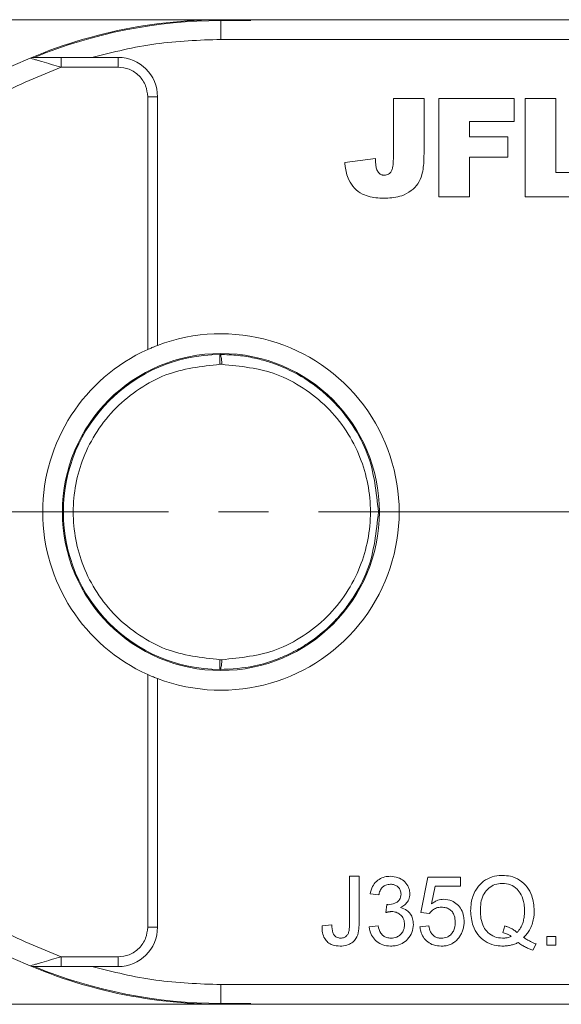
# Model space of a CAD drawing. Header units: millimetres. Extents: x 8853 to 11418, y 45 to 1005.
# Tile 30 of 256: x 9364 to 9391, y 568 to 618. Entities that reach past the tile are written whole.
import ezdxf

# ---------------------------------------------------------------- set-up
doc = ezdxf.new("R2010")
doc.units = ezdxf.units.MM
doc.linetypes.add('CENTERX2', pattern=[20.32, 12.7, -2.54, 2.54, -2.54])

msp = doc.modelspace()

# ---------------------------------------------------------------- linework, layer by layer
at = {"color": 7, "linetype": 'Continuous', "lineweight": 15}
for p, q in [((9372.355, 618.228), (9357.731, 618.228)), ((9413.731, 618.228), (9373.917, 618.228)), ((9373.917, 617.228), (9373.917, 618.182)), ((9375.433, 618.182), (9373.917, 618.182)), ((9373.917, 617.228), (9414.849, 617.228)), ((9365.805, 616.315), (9365.805, 615.815)), ((9367.362, 616.315), (9365.805, 616.315)), ((9368.699, 616.315), (9367.362, 616.315)), ((9368.699, 616.315), (9368.699, 615.815)), ((9365.805, 615.815), (9368.699, 615.815)), ((9370.199, 614.315), (9370.199, 601.479)), ((9370.699, 614.315), (9370.199, 614.315)), ((9370.699, 614.315), (9370.699, 601.687)), ((9382.674, 614.228), (9384.232, 614.228)), ((9382.674, 611.168), (9382.674, 614.228)), ((9384.232, 614.228), (9384.232, 611.522)), ((9384.981, 614.228), (9388.812, 614.228)), ((9384.981, 609.228), (9384.981, 614.228)), ((9388.812, 614.228), (9388.812, 613.059)), ((9389.367, 609.228), (9389.367, 614.228)), ((9389.367, 614.228), (9390.925, 614.228)), ((9390.925, 614.228), (9390.925, 610.461)), ((9386.54, 613.059), (9386.54, 612.28)), ((9388.812, 613.059), (9386.54, 613.059)), ((9386.54, 612.28), (9388.488, 612.28)), ((9388.488, 612.28), (9388.488, 611.241)), ((9381.765, 611.176), (9380.206, 610.968)), ((9388.488, 611.241), (9386.54, 611.241)), ((9386.54, 611.241), (9386.54, 609.228)), ((9390.925, 610.461), (9393.328, 610.461)), ((9386.54, 609.228), (9384.981, 609.228)), ((9393.328, 609.228), (9389.367, 609.228)), ((9373.87, 600.727), (9373.867, 601.227)), ((9373.87, 600.727), (9373.962, 600.727)), ((9373.867, 585.228), (9373.87, 585.728)), ((9373.962, 585.728), (9373.87, 585.728)), ((9370.199, 584.976), (9370.199, 572.14)), ((9370.699, 584.769), (9370.699, 572.14)), ((9380.442, 572.321), (9380.442, 574.728)), ((9380.442, 574.728), (9380.936, 574.728)), ((9380.936, 574.728), (9380.936, 572.352)), ((9384.066, 572.888), (9384.425, 574.683)), ((9384.425, 574.683), (9386.085, 574.683)), ((9386.085, 574.683), (9386.085, 574.234)), ((9384.792, 574.234), (9384.614, 573.327)), ((9386.085, 574.234), (9384.792, 574.234)), ((9381.94, 573.785), (9381.491, 573.83)), ((9382.295, 572.888), (9382.341, 573.292)), ((9384.515, 572.843), (9384.066, 572.888)), ((9370.699, 572.14), (9370.199, 572.14)), ((9379.051, 572.204), (9379.545, 572.26)), ((9381.446, 572.17), (9381.895, 572.215)), ((9384.021, 572.17), (9384.47, 572.215)), ((9388.33, 572.209), (9388.225, 571.875)), ((9390.472, 571.676), (9390.921, 571.676)), ((9390.472, 571.228), (9390.472, 571.676)), ((9390.921, 571.676), (9390.921, 571.228)), ((9389.917, 571.291), (9389.755, 570.972)), ((9390.921, 571.228), (9390.472, 571.228)), ((9365.805, 570.14), (9365.805, 570.64)), ((9368.699, 570.64), (9365.805, 570.64)), ((9368.699, 570.64), (9368.699, 570.14)), ((9365.805, 570.14), (9367.362, 570.14)), ((9367.362, 570.14), (9368.699, 570.14)), ((9414.849, 569.228), (9373.917, 569.228)), ((9373.917, 568.274), (9373.917, 569.228)), ((9357.731, 568.228), (9372.355, 568.228)), ((9373.917, 568.274), (9375.433, 568.274)), ((9373.917, 568.228), (9413.731, 568.228))]:
    msp.add_line(p, q, dxfattribs=at)
at = {"color": 1, "linetype": 'CENTERX2', "lineweight": 13}
msp.add_line((9317.917, 593.228), (9546.07, 593.228), dxfattribs=at)
at = {"color": 7, "linetype": 'Continuous', "lineweight": 15, "flags": 128}
for points in [[(9372.355, 618.228), (9375.38, 618.228), (9375.385, 618.228)], [(9375.385, 568.228), (9375.38, 568.227), (9372.355, 568.228)]]:
    msp.add_lwpolyline(points, dxfattribs=at)
at = {"color": 7, "linetype": 'Continuous', "lineweight": 15}
msp.add_circle((9373.917, 593.228), 8.05, dxfattribs=at)
for centre, radius, start, end in [((9373.917, 593.228), 25, 86.5214, 112.7879), ((9373.917, 593.228), 24.954, 90, 112.2999), ((9373.917, 593.228), 25, 112.7879, 247.2121), ((9364.427, 615.815), 0.5, 90, 112.7879), ((9368.699, 614.315), 2, 0, 90), ((9373.917, 593.228), 9.05, 249.1769, 110.8231), ((9373.917, 593.228), 9.05, 114.2509, 245.7491), ((9373.917, 593.228), 8, 90.355, 269.645), ((9368.699, 572.14), 2, 270, 0), ((9364.427, 570.64), 0.5, 247.2121, 270), ((9373.917, 593.228), 25, 247.2121, 273.4786), ((9373.917, 593.228), 24.954, 247.7001, 270)]:
    msp.add_arc(centre, radius, start, end, dxfattribs=at)
for points in [[(9373.917, 617.228), (9372.808, 617.189), (9370.592, 617.112), (9368.439, 616.581), (9367.362, 616.315)], [(9367.362, 570.14), (9368.439, 569.874), (9370.592, 569.343), (9372.808, 569.266), (9373.917, 569.228)]]:
    msp.add_open_spline(points, degree=3, dxfattribs=at)
for points, knots in [([(9364.419, 616.221), (9364.365, 616.237), (9364.262, 616.268), (9364.243, 616.274), (9364.234, 616.276)], [0, 0, 0, 0, 0.522804, 1, 1, 1, 1]), ([(9365.805, 615.815), (9365.636, 615.864), (9365.299, 615.961), (9364.89, 616.081), (9364.595, 616.169), (9364.475, 616.204), (9364.419, 616.221)], [0, 0, 0, 0, 0.3333175, 0.6656063, 0.8438925, 1, 1, 1, 1]), ([(9365.805, 616.315), (9365.545, 616.315), (9365.155, 616.315), (9364.719, 616.315), (9364.524, 616.315), (9364.453, 616.315), (9364.43, 616.315), (9364.428, 616.315), (9364.427, 616.315)], [0, 0, 0, 0, 0.4984247, 0.7487035, 0.8735736, 0.9410797, 0.9710061, 1, 1, 1, 1]), ([(9349.917, 593.228), (9349.967, 594.403), (9350.069, 596.796), (9350.907, 600.357), (9352.276, 603.834), (9354.205, 607.093), (9356.62, 610.01), (9359.43, 612.474), (9362.498, 614.466), (9364.716, 615.371), (9365.805, 615.815)], [0, 0, 0, 0, 0.119843, 0.244, 0.371208, 0.5, 0.628792, 0.756, 0.880157, 1, 1, 1, 1]), ([(9368.699, 615.815), (9368.888, 615.795), (9369.179, 615.764), (9369.529, 615.577), (9369.767, 615.384), (9369.961, 615.145), (9370.148, 614.795), (9370.179, 614.504), (9370.199, 614.315)], [0, 0, 0, 0, 0.239443, 0.369607, 0.5, 0.630164, 0.760557, 1, 1, 1, 1]), ([(9384.232, 611.522), (9384.23, 611.388), (9384.225, 610.995), (9384.174, 610.434), (9383.942, 609.881), (9383.576, 609.519), (9383.028, 609.211), (9382.569, 609.181), (9382.292, 609.163)], [0, 0, 0, 0, 0.1136198, 0.3358942, 0.4750673, 0.6142166, 0.7674037, 1, 1, 1, 1]), ([(9381.986, 610.399), (9381.94, 610.449), (9381.848, 610.55), (9381.79, 610.753), (9381.77, 610.962), (9381.766, 611.104), (9381.765, 611.176)], [0, 0, 0, 0, 0.243238, 0.486568, 0.742114, 1, 1, 1, 1]), ([(9382.674, 611.168), (9382.67, 611.034), (9382.665, 610.837), (9382.607, 610.596), (9382.532, 610.463), (9382.434, 610.378), (9382.325, 610.338), (9382.251, 610.333), (9382.216, 610.332)], [0, 0, 0, 0, 0.372716, 0.548628, 0.683692, 0.793503, 0.903383, 1, 1, 1, 1]), ([(9382.292, 609.163), (9382.159, 609.166), (9381.757, 609.175), (9381.179, 609.289), (9380.677, 609.655), (9380.355, 610.142), (9380.238, 610.606), (9380.212, 610.904), (9380.206, 610.968)], [0, 0, 0, 0, 0.128183, 0.387536, 0.549691, 0.711944, 0.938522, 1, 1, 1, 1]), ([(9382.216, 610.332), (9382.187, 610.333), (9382.136, 610.335), (9382.061, 610.353), (9382.014, 610.378), (9381.99, 610.396), (9381.986, 610.399)], [0, 0, 0, 0, 0.364246, 0.622323, 0.945339, 1, 1, 1, 1]), ([(9370.199, 601.479), (9370.259, 601.505), (9370.378, 601.558), (9370.537, 601.623), (9370.649, 601.667), (9370.695, 601.685), (9370.698, 601.686), (9370.699, 601.687)], [0, 0, 0, 0, 0.238951, 0.478398, 0.703727, 0.911587, 1, 1, 1, 1]), ([(9373.867, 601.227), (9373.875, 601.225), (9373.889, 601.219), (9373.911, 601.172), (9373.931, 601.099), (9373.946, 601.004), (9373.958, 600.888), (9373.961, 600.791), (9373.962, 600.727)], [0, 0, 0, 0, 0.158364, 0.294648, 0.500171, 0.631321, 0.75836, 1, 1, 1, 1]), ([(9373.867, 601.227), (9374.184, 601.219), (9374.774, 601.202), (9375.586, 601.063), (9376.255, 600.887), (9377.192, 600.559), (9378.113, 600.08), (9378.992, 599.428), (9379.791, 598.706), (9380.641, 597.656), (9381.643, 595.788), (9381.809, 594.238), (9381.917, 593.228)], [0, 0, 0, 0, 0.076031, 0.141714, 0.197043, 0.242017, 0.379556, 0.443133, 0.503189, 0.636039, 0.762674, 1, 1, 1, 1]), ([(9373.87, 585.728), (9372.931, 585.833), (9371.486, 585.995), (9369.75, 586.934), (9368.559, 587.902), (9367.592, 589.101), (9366.693, 590.842), (9366.237, 593.228), (9366.693, 595.614), (9367.592, 597.354), (9368.559, 598.553), (9369.75, 599.521), (9371.486, 600.46), (9372.931, 600.622), (9373.87, 600.727)], [0, 0, 0, 0, 0.119771, 0.184208, 0.25, 0.315792, 0.380229, 0.5, 0.619771, 0.684208, 0.75, 0.815792, 0.880229, 1, 1, 1, 1]), ([(9373.962, 600.727), (9374.909, 600.633), (9376.364, 600.487), (9378.123, 599.556), (9379.332, 598.589), (9380.314, 597.385), (9381.227, 595.635), (9381.692, 593.228), (9381.227, 590.82), (9380.314, 589.07), (9379.332, 587.866), (9378.123, 586.899), (9376.364, 585.968), (9374.909, 585.822), (9373.962, 585.728)], [0, 0, 0, 0, 0.120645, 0.185436, 0.251402, 0.317135, 0.381281, 0.5, 0.618719, 0.682865, 0.748598, 0.814564, 0.879355, 1, 1, 1, 1]), ([(9365.805, 570.64), (9364.716, 571.084), (9362.498, 571.989), (9359.43, 573.982), (9356.62, 576.445), (9354.205, 579.363), (9352.276, 582.621), (9350.907, 586.098), (9350.069, 589.659), (9349.967, 592.052), (9349.917, 593.228)], [0, 0, 0, 0, 0.1198431, 0.2439998, 0.3712085, 0.5, 0.6287915, 0.7560002, 0.8801569, 1, 1, 1, 1]), ([(9381.917, 593.228), (9381.809, 592.217), (9381.644, 590.667), (9380.774, 589.051), (9380.132, 588.167), (9379.408, 587.367), (9378.639, 586.74), (9377.878, 586.27), (9377.368, 586.002), (9376.626, 585.682), (9375.467, 585.318), (9374.458, 585.261), (9373.867, 585.228)], [0, 0, 0, 0, 0.2373287, 0.3639612, 0.4296932, 0.4970001, 0.6204864, 0.6648412, 0.7107666, 0.758264, 0.858492, 1, 1, 1, 1]), ([(9373.962, 585.728), (9373.961, 585.664), (9373.958, 585.567), (9373.946, 585.451), (9373.931, 585.356), (9373.911, 585.283), (9373.889, 585.236), (9373.875, 585.231), (9373.867, 585.228)], [0, 0, 0, 0, 0.24166, 0.368694, 0.499829, 0.705384, 0.84166, 1, 1, 1, 1]), ([(9370.699, 584.769), (9370.694, 584.771), (9370.684, 584.774), (9370.607, 584.804), (9370.492, 584.85), (9370.35, 584.909), (9370.248, 584.955), (9370.199, 584.976)], [0, 0, 0, 0, 0.195481, 0.39079, 0.590918, 0.80353, 1, 1, 1, 1]), ([(9381.491, 573.83), (9381.524, 573.962), (9381.584, 574.199), (9381.803, 574.486), (9382.077, 574.662), (9382.328, 574.723), (9382.473, 574.727), (9382.515, 574.728)], [0, 0, 0, 0, 0.270658, 0.489263, 0.708369, 0.914642, 1, 1, 1, 1]), ([(9382.515, 574.728), (9382.65, 574.714), (9382.895, 574.69), (9383.213, 574.512), (9383.414, 574.265), (9383.502, 574.025), (9383.508, 573.884), (9383.511, 573.838)], [0, 0, 0, 0, 0.272752, 0.493599, 0.716338, 0.90619, 1, 1, 1, 1]), ([(9386.596, 572.976), (9386.602, 573.11), (9386.619, 573.473), (9386.796, 573.981), (9387.144, 574.422), (9387.568, 574.675), (9387.942, 574.765), (9388.159, 574.771), (9388.214, 574.773)], [0, 0, 0, 0, 0.148072, 0.401988, 0.580808, 0.75998, 0.939061, 1, 1, 1, 1]), ([(9388.214, 574.773), (9388.348, 574.764), (9388.654, 574.745), (9389.103, 574.55), (9389.484, 574.201), (9389.77, 573.666), (9389.805, 573.243), (9389.827, 572.985)], [0, 0, 0, 0, 0.149201, 0.339719, 0.531658, 0.715646, 1, 1, 1, 1]), ([(9382.529, 574.324), (9382.445, 574.316), (9382.301, 574.303), (9382.128, 574.192), (9382.005, 574.034), (9381.958, 573.888), (9381.942, 573.797), (9381.94, 573.785)], [0, 0, 0, 0, 0.2859195, 0.4849885, 0.6843246, 0.9590687, 1, 1, 1, 1]), ([(9383.062, 573.823), (9383.055, 573.892), (9383.043, 574.022), (9382.933, 574.174), (9382.795, 574.276), (9382.654, 574.319), (9382.563, 574.322), (9382.529, 574.324)], [0, 0, 0, 0, 0.2487669, 0.4726731, 0.6635162, 0.8755788, 1, 1, 1, 1]), ([(9387.09, 572.978), (9387.095, 573.111), (9387.105, 573.38), (9387.213, 573.761), (9387.434, 574.076), (9387.738, 574.291), (9388.017, 574.363), (9388.177, 574.368), (9388.216, 574.369)], [0, 0, 0, 0, 0.199014, 0.399339, 0.580729, 0.762132, 0.942113, 1, 1, 1, 1]), ([(9388.216, 574.369), (9388.352, 574.355), (9388.625, 574.327), (9388.957, 574.101), (9389.202, 573.759), (9389.318, 573.373), (9389.329, 573.094), (9389.333, 572.98)], [0, 0, 0, 0, 0.203222, 0.407586, 0.580719, 0.828764, 1, 1, 1, 1]), ([(9382.406, 573.287), (9382.523, 573.3), (9382.698, 573.319), (9382.893, 573.431), (9382.996, 573.542), (9383.053, 573.676), (9383.059, 573.772), (9383.062, 573.823)], [0, 0, 0, 0, 0.3675596, 0.5509919, 0.6954114, 0.8395947, 1, 1, 1, 1]), ([(9383.511, 573.838), (9383.5, 573.74), (9383.478, 573.55), (9383.318, 573.32), (9383.154, 573.203), (9383.057, 573.156), (9383.033, 573.144)], [0, 0, 0, 0, 0.328269, 0.636143, 0.9088, 1, 1, 1, 1]), ([(9384.614, 573.327), (9384.64, 573.348), (9384.694, 573.388), (9384.775, 573.437), (9384.855, 573.477), (9384.954, 573.518), (9385.082, 573.553), (9385.185, 573.558), (9385.238, 573.561)], [0, 0, 0, 0, 0.147364, 0.295352, 0.418554, 0.542551, 0.767964, 1, 1, 1, 1]), ([(9385.238, 573.561), (9385.375, 573.547), (9385.624, 573.521), (9385.926, 573.308), (9386.141, 573.038), (9386.251, 572.729), (9386.261, 572.519), (9386.265, 572.428)], [0, 0, 0, 0, 0.238357, 0.435095, 0.63094, 0.839011, 1, 1, 1, 1]), ([(9382.341, 573.292), (9382.346, 573.291), (9382.357, 573.29), (9382.373, 573.288), (9382.389, 573.287), (9382.4, 573.287), (9382.406, 573.287)], [0, 0, 0, 0, 0.250087, 0.500185, 0.75003, 1, 1, 1, 1]), ([(9383.033, 573.144), (9383.147, 573.105), (9383.346, 573.038), (9383.552, 572.819), (9383.673, 572.567), (9383.684, 572.38), (9383.69, 572.281)], [0, 0, 0, 0, 0.302387, 0.525374, 0.748493, 1, 1, 1, 1]), ([(9385.114, 573.157), (9385.071, 573.156), (9384.984, 573.153), (9384.864, 573.126), (9384.757, 573.077), (9384.666, 573.014), (9384.582, 572.938), (9384.537, 572.875), (9384.515, 572.843)], [0, 0, 0, 0, 0.181774, 0.36703, 0.518513, 0.675027, 0.835287, 1, 1, 1, 1]), ([(9385.816, 572.401), (9385.809, 572.513), (9385.797, 572.696), (9385.679, 572.924), (9385.527, 573.066), (9385.329, 573.145), (9385.19, 573.153), (9385.114, 573.157)], [0, 0, 0, 0, 0.284133, 0.463731, 0.644535, 0.805022, 1, 1, 1, 1]), ([(9382.585, 572.936), (9382.568, 572.935), (9382.535, 572.934), (9382.486, 572.929), (9382.437, 572.921), (9382.389, 572.912), (9382.342, 572.9), (9382.311, 572.892), (9382.295, 572.888)], [0, 0, 0, 0, 0.169524, 0.339551, 0.504185, 0.669008, 0.834436, 1, 1, 1, 1]), ([(9383.241, 572.284), (9383.233, 572.373), (9383.219, 572.532), (9383.093, 572.729), (9382.927, 572.865), (9382.747, 572.929), (9382.63, 572.934), (9382.585, 572.936)], [0, 0, 0, 0, 0.254178, 0.457835, 0.661032, 0.868746, 1, 1, 1, 1]), ([(9388.189, 571.183), (9388.055, 571.192), (9387.753, 571.212), (9387.314, 571.409), (9386.944, 571.755), (9386.655, 572.286), (9386.619, 572.714), (9386.596, 572.976)], [0, 0, 0, 0, 0.150098, 0.337156, 0.525352, 0.708308, 1, 1, 1, 1]), ([(9388.216, 571.587), (9388.08, 571.599), (9387.806, 571.623), (9387.473, 571.848), (9387.226, 572.174), (9387.106, 572.564), (9387.095, 572.848), (9387.09, 572.978)], [0, 0, 0, 0, 0.20131, 0.404755, 0.576193, 0.805812, 1, 1, 1, 1]), ([(9389.333, 572.98), (9389.332, 572.914), (9389.329, 572.78), (9389.302, 572.565), (9389.246, 572.337), (9389.156, 572.139), (9389.054, 571.986), (9388.985, 571.914), (9388.95, 571.878)], [0, 0, 0, 0, 0.166848, 0.334564, 0.540524, 0.752508, 0.875078, 1, 1, 1, 1]), ([(9389.827, 572.985), (9389.825, 572.919), (9389.822, 572.785), (9389.793, 572.548), (9389.724, 572.276), (9389.603, 572.011), (9389.452, 571.792), (9389.342, 571.681), (9389.286, 571.624)], [0, 0, 0, 0, 0.132684, 0.266041, 0.474214, 0.688935, 0.842827, 1, 1, 1, 1]), ([(9370.199, 572.14), (9370.179, 571.951), (9370.148, 571.66), (9369.961, 571.311), (9369.768, 571.072), (9369.529, 570.878), (9369.179, 570.691), (9368.888, 570.66), (9368.699, 570.64)], [0, 0, 0, 0, 0.239443, 0.369607, 0.5, 0.630164, 0.760557, 1, 1, 1, 1]), ([(9379.972, 571.183), (9379.836, 571.193), (9379.615, 571.209), (9379.342, 571.361), (9379.162, 571.575), (9379.06, 571.869), (9379.054, 572.089), (9379.051, 572.204)], [0, 0, 0, 0, 0.257051, 0.4188059, 0.5813296, 0.7801411, 1, 1, 1, 1]), ([(9379.545, 572.26), (9379.553, 572.124), (9379.564, 571.941), (9379.663, 571.728), (9379.77, 571.635), (9379.887, 571.592), (9379.961, 571.588), (9379.993, 571.587)], [0, 0, 0, 0, 0.441322, 0.598348, 0.756856, 0.895495, 1, 1, 1, 1]), ([(9380.936, 572.352), (9380.932, 572.219), (9380.926, 571.95), (9380.823, 571.601), (9380.618, 571.369), (9380.366, 571.23), (9380.14, 571.187), (9379.998, 571.183), (9379.972, 571.183)], [0, 0, 0, 0, 0.230985, 0.464973, 0.609952, 0.754605, 0.955682, 1, 1, 1, 1]), ([(9379.993, 571.587), (9380.057, 571.593), (9380.166, 571.604), (9380.296, 571.694), (9380.386, 571.815), (9380.44, 572.031), (9380.441, 572.205), (9380.442, 572.321)], [0, 0, 0, 0, 0.19306, 0.330934, 0.468862, 0.645656, 1, 1, 1, 1]), ([(9382.535, 571.183), (9382.399, 571.194), (9382.149, 571.213), (9381.826, 571.399), (9381.594, 571.659), (9381.479, 571.934), (9381.455, 572.109), (9381.446, 572.17)], [0, 0, 0, 0, 0.249595, 0.46063, 0.671469, 0.886859, 1, 1, 1, 1]), ([(9381.895, 572.215), (9381.93, 572.082), (9381.981, 571.887), (9382.16, 571.689), (9382.343, 571.6), (9382.479, 571.591), (9382.551, 571.587)], [0, 0, 0, 0, 0.404921, 0.593605, 0.78306, 1, 1, 1, 1]), ([(9383.69, 572.281), (9383.677, 572.145), (9383.651, 571.871), (9383.424, 571.536), (9383.123, 571.299), (9382.812, 571.194), (9382.612, 571.186), (9382.535, 571.183)], [0, 0, 0, 0, 0.228572, 0.459007, 0.660095, 0.870765, 1, 1, 1, 1]), ([(9382.551, 571.587), (9382.651, 571.595), (9382.821, 571.611), (9383.025, 571.745), (9383.161, 571.914), (9383.232, 572.103), (9383.239, 572.232), (9383.241, 572.284)], [0, 0, 0, 0, 0.269591, 0.459441, 0.648883, 0.856246, 1, 1, 1, 1]), ([(9385.109, 571.183), (9384.973, 571.193), (9384.727, 571.21), (9384.408, 571.384), (9384.181, 571.63), (9384.058, 571.907), (9384.032, 572.093), (9384.021, 572.17)], [0, 0, 0, 0, 0.248379, 0.451028, 0.653732, 0.857674, 1, 1, 1, 1]), ([(9384.47, 572.215), (9384.492, 572.109), (9384.528, 571.939), (9384.667, 571.741), (9384.826, 571.632), (9384.983, 571.591), (9385.076, 571.588), (9385.111, 571.587)], [0, 0, 0, 0, 0.323008, 0.519347, 0.717293, 0.893001, 1, 1, 1, 1]), ([(9385.111, 571.587), (9385.211, 571.595), (9385.377, 571.61), (9385.576, 571.739), (9385.705, 571.901), (9385.8, 572.126), (9385.81, 572.3), (9385.816, 572.401)], [0, 0, 0, 0, 0.242689, 0.406584, 0.570206, 0.750946, 1, 1, 1, 1]), ([(9385.997, 571.608), (9386.036, 571.662), (9386.114, 571.773), (9386.195, 571.959), (9386.246, 572.157), (9386.263, 572.315), (9386.264, 572.406), (9386.265, 572.428)], [0, 0, 0, 0, 0.228036, 0.461347, 0.689746, 0.923403, 1, 1, 1, 1]), ([(9388.95, 571.878), (9388.925, 571.9), (9388.874, 571.944), (9388.792, 572.001), (9388.707, 572.054), (9388.602, 572.109), (9388.477, 572.162), (9388.379, 572.194), (9388.33, 572.209)], [0, 0, 0, 0, 0.141069, 0.282767, 0.423903, 0.56572, 0.782095, 1, 1, 1, 1]), ([(9385.109, 571.183), (9385.176, 571.185), (9385.311, 571.19), (9385.508, 571.239), (9385.695, 571.326), (9385.834, 571.428), (9385.932, 571.527), (9385.975, 571.581), (9385.997, 571.608)], [0, 0, 0, 0, 0.195914, 0.39631, 0.592972, 0.797743, 0.898464, 1, 1, 1, 1]), ([(9388.655, 571.678), (9388.62, 571.665), (9388.552, 571.637), (9388.462, 571.613), (9388.388, 571.599), (9388.331, 571.592), (9388.273, 571.588), (9388.235, 571.587), (9388.216, 571.587)], [0, 0, 0, 0, 0.244198, 0.490285, 0.616798, 0.743692, 0.871739, 1, 1, 1, 1]), ([(9388.225, 571.875), (9388.257, 571.866), (9388.321, 571.848), (9388.405, 571.816), (9388.476, 571.783), (9388.537, 571.751), (9388.597, 571.716), (9388.635, 571.691), (9388.655, 571.678)], [0, 0, 0, 0, 0.2105407, 0.4218235, 0.5655569, 0.7096369, 0.8547182, 1, 1, 1, 1]), ([(9389.286, 571.624), (9389.314, 571.606), (9389.37, 571.57), (9389.455, 571.517), (9389.541, 571.467), (9389.646, 571.41), (9389.77, 571.349), (9389.868, 571.311), (9389.917, 571.291)], [0, 0, 0, 0, 0.139963, 0.279956, 0.419938, 0.560053, 0.779572, 1, 1, 1, 1]), ([(9389.011, 571.362), (9388.95, 571.335), (9388.827, 571.281), (9388.661, 571.235), (9388.523, 571.208), (9388.412, 571.193), (9388.301, 571.184), (9388.226, 571.183), (9388.189, 571.183)], [0, 0, 0, 0, 0.2360294, 0.474761, 0.6050095, 0.7356999, 0.8676548, 1, 1, 1, 1]), ([(9389.755, 570.972), (9389.693, 570.994), (9389.567, 571.04), (9389.413, 571.114), (9389.289, 571.181), (9389.194, 571.238), (9389.102, 571.299), (9389.041, 571.341), (9389.011, 571.362)], [0, 0, 0, 0, 0.237022, 0.475091, 0.605871, 0.736859, 0.868386, 1, 1, 1, 1]), ([(9364.42, 570.235), (9364.476, 570.252), (9364.596, 570.287), (9364.89, 570.375), (9365.3, 570.495), (9365.636, 570.591), (9365.805, 570.64)], [0, 0, 0, 0, 0.155955, 0.334064, 0.665854, 1, 1, 1, 1]), ([(9364.234, 570.179), (9364.243, 570.182), (9364.262, 570.187), (9364.366, 570.219), (9364.42, 570.235)], [0, 0, 0, 0, 0.47698, 1, 1, 1, 1]), ([(9364.427, 570.14), (9364.428, 570.14), (9364.43, 570.14), (9364.453, 570.14), (9364.524, 570.14), (9364.72, 570.14), (9365.156, 570.14), (9365.546, 570.14), (9365.805, 570.14)], [0, 0, 0, 0, 0.0289197, 0.0588409, 0.1265215, 0.2522718, 0.5028113, 1, 1, 1, 1])]:
    msp.add_open_spline(points, degree=3, knots=knots, dxfattribs=at)

doc.saveas('drawing.dxf')
